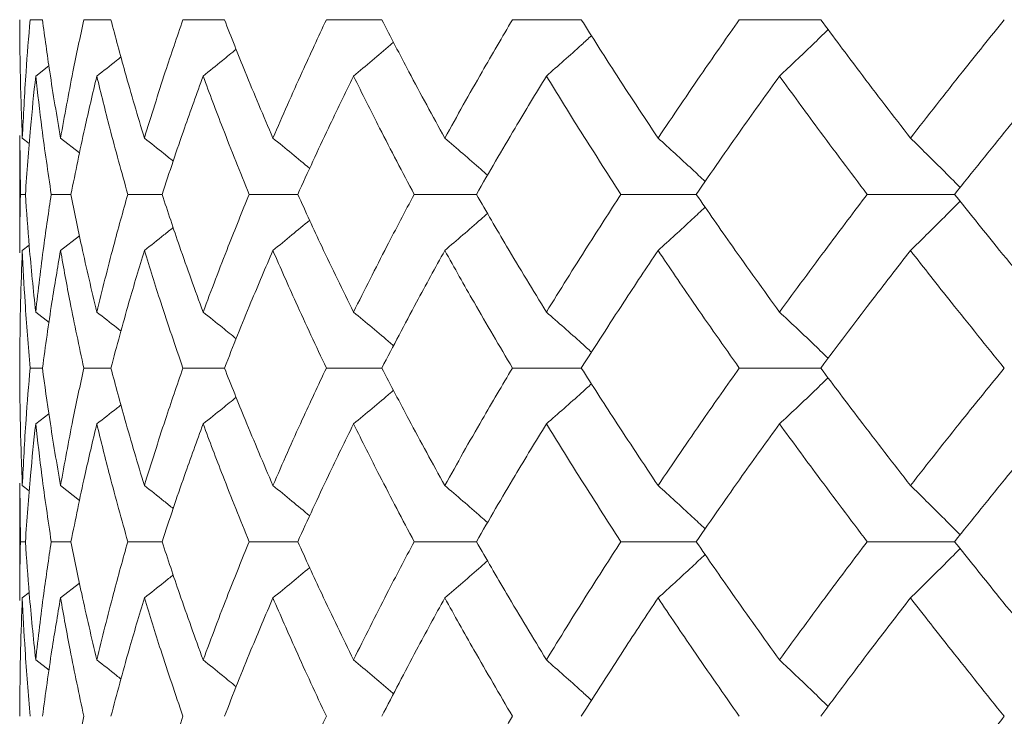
# Model space of a CAD drawing. Header units: inches. Extents: x -3.7 to 22.7, y -9.6 to 17.3.
# Tile 42 of 130: x -2.091 to -1.748, y -0.118 to 0.125. Entities that reach past the tile are written whole.
import ezdxf

# ---------------------------------------------------------------- set-up
doc = ezdxf.new("R2010")
doc.units = ezdxf.units.IN
doc.header["$MEASUREMENT"] = 0

msp = doc.modelspace()

# ---------------------------------------------------------------- linework, layer by layer
at = {"color": 7, "linetype": 'Continuous', "lineweight": 15}
for p, q in [((-2.08333, 0.12526), (-2.08764, 0.12526)), ((-2.05944, 0.12526), (-2.06888, 0.12526)), ((-2.01981, 0.12526), (-2.03429, 0.12526)), ((-1.96488, 0.12526), (-1.98423, 0.12526)), ((-1.89525, 0.12526), (-1.91927, 0.12526)), ((-1.81168, 0.12526), (-1.84011, 0.12526)), ((-2.08569, 0.10557), (-2.08107, 0.10915)), ((-2.09123, 0.08481), (-2.09123, 0.04384)), ((-2.091, 0.0643), (-2.0912, 0.08481)), ((-2.09036, 0.08394), (-2.08792, 0.08205)), ((-2.07702, 0.08394), (-2.07036, 0.07875)), ((-2.08929, 0.0643), (-2.091, 0.0643)), ((-2.07337, 0.0643), (-2.08026, 0.0643)), ((-2.04157, 0.0643), (-2.05354, 0.0643)), ((-1.99422, 0.0643), (-2.01116, 0.0643)), ((-1.93186, 0.0643), (-1.95358, 0.0643)), ((-1.85515, 0.0643), (-1.88141, 0.0643)), ((-1.76495, 0.0643), (-1.79546, 0.0643)), ((-2.07702, 0.04471), (-2.07039, 0.04986)), ((-2.09036, 0.04471), (-2.08796, 0.04655)), ((-2.08569, 0.02319), (-2.08104, 0.0196)), ((-2.08333, 0.00368), (-2.08764, 0.00368)), ((-2.05944, 0.00368), (-2.06888, 0.00368)), ((-2.01981, 0.00368), (-2.03429, 0.00368)), ((-1.96488, 0.00368), (-1.98423, 0.00368)), ((-1.89525, 0.00368), (-1.91927, 0.00368)), ((-1.81168, 0.00368), (-1.84011, 0.00368)), ((-2.08569, -0.01582), (-2.08108, -0.01227)), ((-2.09123, -0.03647), (-2.09123, -0.07745)), ((-2.091, -0.05694), (-2.0912, -0.03647)), ((-2.09036, -0.03734), (-2.08792, -0.03922)), ((-2.07702, -0.03734), (-2.07036, -0.04252)), ((-2.08929, -0.05694), (-2.091, -0.05694)), ((-2.07337, -0.05694), (-2.08026, -0.05694)), ((-2.04157, -0.05694), (-2.05354, -0.05694)), ((-1.99422, -0.05694), (-2.01116, -0.05694)), ((-1.93186, -0.05694), (-1.95358, -0.05694)), ((-1.85515, -0.05694), (-1.88141, -0.05694)), ((-1.76495, -0.05694), (-1.79546, -0.05694)), ((-2.07702, -0.07657), (-2.07039, -0.07141)), ((-2.09036, -0.07657), (-2.08796, -0.07472)), ((-2.08569, -0.09821), (-2.08104, -0.10182))]:
    msp.add_line(p, q, dxfattribs=at)
for points, knots in [([(-2.09036, 0.08394), (-2.09064, 0.09164), (-2.09116, 0.10541), (-2.09121, 0.11919), (-2.09123, 0.12526)], [0, 0, 0, 0, 0.55973, 1, 1, 1, 1]), ([(-2.09036, 0.08394), (-2.08997, 0.09164), (-2.08929, 0.10541), (-2.08814, 0.11919), (-2.08764, 0.12526)], [0, 0, 0, 0, 0.55973, 1, 1, 1, 1]), ([(-2.07702, 0.08394), (-2.07832, 0.09164), (-2.08065, 0.10541), (-2.08251, 0.11919), (-2.08333, 0.12526)], [0, 0, 0, 0, 0.55973, 1, 1, 1, 1]), ([(-2.07702, 0.08394), (-2.07562, 0.09164), (-2.07313, 0.10541), (-2.07018, 0.11919), (-2.06888, 0.12526)], [0, 0, 0, 0, 0.55973, 1, 1, 1, 1]), ([(-2.04776, 0.08394), (-2.05006, 0.09164), (-2.05417, 0.10541), (-2.05783, 0.11919), (-2.05944, 0.12526)], [0, 0, 0, 0, 0.55973, 1, 1, 1, 1]), ([(-2.04776, 0.08394), (-2.04536, 0.09164), (-2.04109, 0.10541), (-2.03637, 0.11919), (-2.03429, 0.12526)], [0, 0, 0, 0, 0.55973, 1, 1, 1, 1]), ([(-2.00289, 0.08394), (-2.00617, 0.09164), (-2.01202, 0.10541), (-2.01743, 0.11919), (-2.01981, 0.12526)], [0, 0, 0, 0, 0.55973, 1, 1, 1, 1]), ([(-2.00289, 0.08394), (-1.99952, 0.09164), (-1.99351, 0.10541), (-1.98707, 0.11919), (-1.98423, 0.12526)], [0, 0, 0, 0, 0.55973, 1, 1, 1, 1]), ([(-1.9429, 0.08394), (-1.94712, 0.09164), (-1.95465, 0.10541), (-1.96175, 0.11919), (-1.96488, 0.12526)], [0, 0, 0, 0, 0.55973, 1, 1, 1, 1]), ([(-1.9429, 0.08394), (-1.9386, 0.09164), (-1.93092, 0.10541), (-1.92283, 0.11919), (-1.91927, 0.12526)], [0, 0, 0, 0, 0.55973, 1, 1, 1, 1]), ([(-1.86846, 0.08394), (-1.87357, 0.09164), (-1.88269, 0.10541), (-1.89141, 0.11919), (-1.89525, 0.12526)], [0, 0, 0, 0, 0.55973, 1, 1, 1, 1]), ([(-1.86846, 0.08394), (-1.86327, 0.09164), (-1.854, 0.10541), (-1.84435, 0.11919), (-1.84011, 0.12526)], [0, 0, 0, 0, 0.55973, 1, 1, 1, 1]), ([(-1.78037, 0.08394), (-1.78632, 0.09164), (-1.79693, 0.10541), (-1.80717, 0.11919), (-1.81168, 0.12526)], [0, 0, 0, 0, 0.55973, 1, 1, 1, 1]), ([(-1.78037, 0.08394), (-1.77435, 0.09164), (-1.7636, 0.10541), (-1.7525, 0.11919), (-1.74761, 0.12526)], [0, 0, 0, 0, 0.55973, 1, 1, 1, 1]), ([(-1.82607, 0.10557), (-1.82415, 0.10738), (-1.82031, 0.11099), (-1.81465, 0.1164), (-1.81093, 0.12003), (-1.80911, 0.12182)], [0, 0, 0, 0, 0.337318, 0.674635, 1, 1, 1, 1]), ([(-1.97475, 0.10557), (-1.97259, 0.10738), (-1.96828, 0.11099), (-1.96363, 0.11493), (-1.96115, 0.11709), (-1.96079, 0.1174)], [0, 0, 0, 0, 0.461504, 0.923007, 1, 1, 1, 1]), ([(-1.90744, 0.10557), (-1.90539, 0.10738), (-1.90129, 0.11099), (-1.89604, 0.11569), (-1.89286, 0.1186), (-1.89169, 0.11967)], [0, 0, 0, 0, 0.388001, 0.776003, 1, 1, 1, 1]), ([(-2.02725, 0.10557), (-2.02501, 0.10738), (-2.02115, 0.11048), (-2.01732, 0.11363), (-2.01571, 0.11495)], [0, 0, 0, 0, 0.58084, 1, 1, 1, 1]), ([(-2.06437, 0.10557), (-2.06206, 0.10737), (-2.05924, 0.10958), (-2.05644, 0.11182), (-2.05592, 0.11224)], [0, 0, 0, 0, 0.81537, 1, 1, 1, 1]), ([(-2.08929, 0.0643), (-2.08874, 0.072), (-2.08776, 0.08574), (-2.08633, 0.09951), (-2.08569, 0.10557)], [0, 0, 0, 0, 0.5596645, 1, 1, 1, 1]), ([(-2.08026, 0.0643), (-2.08139, 0.072), (-2.08343, 0.08574), (-2.085, 0.09951), (-2.08569, 0.10557)], [0, 0, 0, 0, 0.5596645, 1, 1, 1, 1]), ([(-2.07337, 0.0643), (-2.07181, 0.072), (-2.06903, 0.08574), (-2.06579, 0.09951), (-2.06437, 0.10557)], [0, 0, 0, 0, 0.5596645, 1, 1, 1, 1]), ([(-2.05354, 0.0643), (-2.05569, 0.072), (-2.05951, 0.08574), (-2.06288, 0.09951), (-2.06437, 0.10557)], [0, 0, 0, 0, 0.559665, 1, 1, 1, 1]), ([(-2.04157, 0.0643), (-2.03901, 0.072), (-2.03445, 0.08574), (-2.02945, 0.09951), (-2.02725, 0.10557)], [0, 0, 0, 0, 0.5596645, 1, 1, 1, 1]), ([(-2.01116, 0.0643), (-2.01428, 0.072), (-2.01986, 0.08574), (-2.02499, 0.09951), (-2.02725, 0.10557)], [0, 0, 0, 0, 0.559665, 1, 1, 1, 1]), ([(-1.99422, 0.0643), (-1.9907, 0.072), (-1.98442, 0.08574), (-1.9777, 0.09951), (-1.97475, 0.10557)], [0, 0, 0, 0, 0.559665, 1, 1, 1, 1]), ([(-1.95358, 0.0643), (-1.95764, 0.072), (-1.9649, 0.08574), (-1.97174, 0.09951), (-1.97475, 0.10557)], [0, 0, 0, 0, 0.559665, 1, 1, 1, 1]), ([(-1.93186, 0.0643), (-1.92741, 0.072), (-1.91946, 0.08574), (-1.91112, 0.09951), (-1.90744, 0.10557)], [0, 0, 0, 0, 0.559665, 1, 1, 1, 1]), ([(-1.88141, 0.0643), (-1.88638, 0.072), (-1.89525, 0.08574), (-1.90372, 0.09951), (-1.90744, 0.10557)], [0, 0, 0, 0, 0.559665, 1, 1, 1, 1]), ([(-1.85515, 0.0643), (-1.84983, 0.072), (-1.84031, 0.08574), (-1.83042, 0.09951), (-1.82607, 0.10557)], [0, 0, 0, 0, 0.5596645, 1, 1, 1, 1]), ([(-1.79546, 0.0643), (-1.80128, 0.072), (-1.81166, 0.08574), (-1.82166, 0.09951), (-1.82607, 0.10557)], [0, 0, 0, 0, 0.559665, 1, 1, 1, 1]), ([(-1.76495, 0.0643), (-1.75881, 0.072), (-1.74782, 0.08574), (-1.7365, 0.09951), (-1.73151, 0.10557)], [0, 0, 0, 0, 0.559665, 1, 1, 1, 1]), ([(-2.04776, 0.08394), (-2.04548, 0.08213), (-2.04211, 0.07946), (-2.03875, 0.07675), (-2.03766, 0.07587)], [0, 0, 0, 0, 0.674052, 1, 1, 1, 1]), ([(-2.00289, 0.08394), (-2.00069, 0.08213), (-1.99639, 0.07862), (-1.99212, 0.07506), (-1.99005, 0.07332)], [0, 0, 0, 0, 0.512874, 1, 1, 1, 1]), ([(-1.9429, 0.08394), (-1.9408, 0.08213), (-1.93658, 0.07852), (-1.9316, 0.0742), (-1.92874, 0.07167), (-1.92797, 0.07098)], [0, 0, 0, 0, 0.421083, 0.842166, 1, 1, 1, 1]), ([(-1.86846, 0.08394), (-1.86647, 0.08213), (-1.8625, 0.07852), (-1.85701, 0.07348), (-1.85354, 0.07021), (-1.85203, 0.06878)], [0, 0, 0, 0, 0.360851, 0.721702, 1, 1, 1, 1]), ([(-1.78037, 0.08394), (-1.77853, 0.08213), (-1.77483, 0.07852), (-1.76904, 0.07279), (-1.76513, 0.06882), (-1.76303, 0.06669)], [0, 0, 0, 0, 0.317488, 0.634976, 1, 1, 1, 1]), ([(-2.0912, 0.04384), (-2.09121, 0.04462), (-2.09129, 0.05143), (-2.09114, 0.05826), (-2.091, 0.0643)], [0, 0, 0, 0, 0.114506, 1, 1, 1, 1]), ([(-2.08569, 0.02319), (-2.08649, 0.03085), (-2.08791, 0.04454), (-2.08887, 0.05826), (-2.08929, 0.0643)], [0, 0, 0, 0, 0.559527, 1, 1, 1, 1]), ([(-2.08569, 0.02319), (-2.0848, 0.03085), (-2.08321, 0.04454), (-2.08116, 0.05826), (-2.08026, 0.0643)], [0, 0, 0, 0, 0.559527, 1, 1, 1, 1]), ([(-2.06437, 0.02319), (-2.06617, 0.03085), (-2.06939, 0.04454), (-2.07216, 0.05826), (-2.07337, 0.0643)], [0, 0, 0, 0, 0.559527, 1, 1, 1, 1]), ([(-2.06437, 0.02319), (-2.06247, 0.03085), (-2.05908, 0.04454), (-2.05524, 0.05826), (-2.05354, 0.0643)], [0, 0, 0, 0, 0.559527, 1, 1, 1, 1]), ([(-2.02725, 0.02319), (-2.03004, 0.03085), (-2.03503, 0.04454), (-2.03957, 0.05826), (-2.04157, 0.0643)], [0, 0, 0, 0, 0.5595273, 1, 1, 1, 1]), ([(-2.02725, 0.02319), (-2.02436, 0.03085), (-2.01921, 0.04454), (-2.01362, 0.05826), (-2.01116, 0.0643)], [0, 0, 0, 0, 0.559527, 1, 1, 1, 1]), ([(-1.97475, 0.02319), (-1.9785, 0.03085), (-1.9852, 0.04454), (-1.99146, 0.05826), (-1.99422, 0.0643)], [0, 0, 0, 0, 0.5595273, 1, 1, 1, 1]), ([(-1.97475, 0.02319), (-1.97091, 0.03085), (-1.96405, 0.04454), (-1.95678, 0.05826), (-1.95358, 0.0643)], [0, 0, 0, 0, 0.559527, 1, 1, 1, 1]), ([(-1.90744, 0.02319), (-1.91211, 0.03085), (-1.92045, 0.04454), (-1.92837, 0.05826), (-1.93186, 0.0643)], [0, 0, 0, 0, 0.559527, 1, 1, 1, 1]), ([(-1.90744, 0.02319), (-1.90269, 0.03085), (-1.8942, 0.04454), (-1.88532, 0.05826), (-1.88141, 0.0643)], [0, 0, 0, 0, 0.559527, 1, 1, 1, 1]), ([(-1.82607, 0.02319), (-1.8316, 0.03085), (-1.84148, 0.04454), (-1.85097, 0.05826), (-1.85515, 0.0643)], [0, 0, 0, 0, 0.559527, 1, 1, 1, 1]), ([(-1.82607, 0.02319), (-1.82045, 0.03085), (-1.81043, 0.04454), (-1.80004, 0.05826), (-1.79546, 0.0643)], [0, 0, 0, 0, 0.5595273, 1, 1, 1, 1]), ([(-1.78037, 0.04471), (-1.77852, 0.04651), (-1.77482, 0.05011), (-1.76904, 0.05583), (-1.76512, 0.0598), (-1.76304, 0.06191)], [0, 0, 0, 0, 0.317748, 0.635496, 1, 1, 1, 1]), ([(-1.73151, 0.02319), (-1.73785, 0.03085), (-1.74917, 0.04454), (-1.76013, 0.05826), (-1.76495, 0.0643)], [0, 0, 0, 0, 0.559527, 1, 1, 1, 1]), ([(-1.86846, 0.04471), (-1.86647, 0.04651), (-1.86249, 0.05011), (-1.85701, 0.05514), (-1.85354, 0.0584), (-1.85203, 0.05982)], [0, 0, 0, 0, 0.361223, 0.722446, 1, 1, 1, 1]), ([(-2.00289, 0.04471), (-2.00068, 0.0465), (-1.99639, 0.05001), (-1.99213, 0.05356), (-1.99006, 0.05528)], [0, 0, 0, 0, 0.5139001, 1, 1, 1, 1]), ([(-1.9429, 0.04471), (-1.9408, 0.04651), (-1.93658, 0.05011), (-1.9316, 0.05441), (-1.92875, 0.05694), (-1.92797, 0.05763)], [0, 0, 0, 0, 0.421667, 0.843334, 1, 1, 1, 1]), ([(-2.04776, 0.04471), (-2.04548, 0.0465), (-2.04211, 0.04916), (-2.03877, 0.05186), (-2.03768, 0.05273)], [0, 0, 0, 0, 0.676171, 1, 1, 1, 1]), ([(-2.09123, 0.00368), (-2.09119, 0.01132), (-2.09112, 0.02498), (-2.09059, 0.03867), (-2.09036, 0.04471)], [0, 0, 0, 0, 0.559462, 1, 1, 1, 1]), ([(-2.08764, 0.00368), (-2.08827, 0.01132), (-2.0894, 0.02498), (-2.09006, 0.03867), (-2.09036, 0.04471)], [0, 0, 0, 0, 0.559462, 1, 1, 1, 1]), ([(-2.08333, 0.00368), (-2.08228, 0.01132), (-2.08039, 0.02498), (-2.07805, 0.03867), (-2.07702, 0.04471)], [0, 0, 0, 0, 0.559462, 1, 1, 1, 1]), ([(-2.06888, 0.00368), (-2.07052, 0.01132), (-2.07346, 0.02498), (-2.07593, 0.03867), (-2.07702, 0.04471)], [0, 0, 0, 0, 0.559462, 1, 1, 1, 1]), ([(-2.05944, 0.00368), (-2.05738, 0.01132), (-2.0537, 0.02498), (-2.04958, 0.03867), (-2.04776, 0.04471)], [0, 0, 0, 0, 0.559462, 1, 1, 1, 1]), ([(-2.03429, 0.00368), (-2.03692, 0.01132), (-2.04163, 0.02498), (-2.04588, 0.03867), (-2.04776, 0.04471)], [0, 0, 0, 0, 0.559462, 1, 1, 1, 1]), ([(-2.01981, 0.00368), (-2.01677, 0.01132), (-2.01134, 0.02498), (-2.00547, 0.03867), (-2.00289, 0.04471)], [0, 0, 0, 0, 0.559462, 1, 1, 1, 1]), ([(-1.98423, 0.00368), (-1.98783, 0.01132), (-1.99426, 0.02498), (-2.00025, 0.03867), (-2.00289, 0.04471)], [0, 0, 0, 0, 0.559462, 1, 1, 1, 1]), ([(-1.96488, 0.00368), (-1.96089, 0.01132), (-1.95376, 0.02498), (-1.94622, 0.03867), (-1.9429, 0.04471)], [0, 0, 0, 0, 0.559462, 1, 1, 1, 1]), ([(-1.91927, 0.00368), (-1.92379, 0.01132), (-1.93187, 0.02498), (-1.93953, 0.03867), (-1.9429, 0.04471)], [0, 0, 0, 0, 0.559462, 1, 1, 1, 1]), ([(-1.89525, 0.00368), (-1.89036, 0.01132), (-1.88161, 0.02498), (-1.87248, 0.03867), (-1.86846, 0.04471)], [0, 0, 0, 0, 0.559462, 1, 1, 1, 1]), ([(-1.84011, 0.00368), (-1.8455, 0.01132), (-1.85515, 0.02498), (-1.86439, 0.03867), (-1.86846, 0.04471)], [0, 0, 0, 0, 0.559462, 1, 1, 1, 1]), ([(-1.81168, 0.00368), (-1.80594, 0.01132), (-1.79567, 0.02498), (-1.78505, 0.03867), (-1.78037, 0.04471)], [0, 0, 0, 0, 0.559462, 1, 1, 1, 1]), ([(-1.74761, 0.00368), (-1.75382, 0.01132), (-1.76492, 0.02498), (-1.77565, 0.03867), (-1.78037, 0.04471)], [0, 0, 0, 0, 0.559462, 1, 1, 1, 1]), ([(-2.06437, 0.02319), (-2.06206, 0.02139), (-2.05922, 0.01919), (-2.05641, 0.01697), (-2.05589, 0.01656)], [0, 0, 0, 0, 0.81536, 1, 1, 1, 1]), ([(-2.02725, 0.02319), (-2.025, 0.02139), (-2.02114, 0.01831), (-2.0173, 0.01518), (-2.0157, 0.01387)], [0, 0, 0, 0, 0.581822, 1, 1, 1, 1]), ([(-1.97475, 0.02319), (-1.97259, 0.02139), (-1.96826, 0.01779), (-1.96361, 0.01388), (-1.96113, 0.01175), (-1.96078, 0.01145)], [0, 0, 0, 0, 0.462668, 0.925337, 1, 1, 1, 1]), ([(-1.90744, 0.02319), (-1.90539, 0.02139), (-1.90128, 0.0178), (-1.89602, 0.01314), (-1.89284, 0.01025), (-1.89168, 0.00921)], [0, 0, 0, 0, 0.389165, 0.778331, 1, 1, 1, 1]), ([(-1.82607, 0.02319), (-1.82414, 0.02139), (-1.82029, 0.0178), (-1.81463, 0.01244), (-1.81092, 0.00884), (-1.80911, 0.00709)], [0, 0, 0, 0, 0.338424, 0.676849, 1, 1, 1, 1]), ([(-2.09036, -0.03734), (-2.09064, -0.02967), (-2.09116, -0.01598), (-2.09121, -0.00232), (-2.09123, 0.00368)], [0, 0, 0, 0, 0.560541, 1, 1, 1, 1]), ([(-2.09036, -0.03734), (-2.08997, -0.02967), (-2.08929, -0.01598), (-2.08814, -0.00232), (-2.08764, 0.00368)], [0, 0, 0, 0, 0.560541, 1, 1, 1, 1]), ([(-2.07702, -0.03734), (-2.07832, -0.02967), (-2.08065, -0.01598), (-2.08251, -0.00232), (-2.08333, 0.00368)], [0, 0, 0, 0, 0.560541, 1, 1, 1, 1]), ([(-2.07702, -0.03734), (-2.07562, -0.02967), (-2.07313, -0.01598), (-2.07018, -0.00232), (-2.06888, 0.00368)], [0, 0, 0, 0, 0.5605414, 1, 1, 1, 1]), ([(-2.04776, -0.03734), (-2.05006, -0.02967), (-2.05417, -0.01598), (-2.05783, -0.00232), (-2.05944, 0.00368)], [0, 0, 0, 0, 0.560541, 1, 1, 1, 1]), ([(-2.04776, -0.03734), (-2.04536, -0.02967), (-2.04109, -0.01598), (-2.03636, -0.00232), (-2.03429, 0.00368)], [0, 0, 0, 0, 0.5605414, 1, 1, 1, 1]), ([(-2.00289, -0.03734), (-2.00617, -0.02967), (-2.01201, -0.01598), (-2.01743, -0.00232), (-2.01981, 0.00368)], [0, 0, 0, 0, 0.560541, 1, 1, 1, 1]), ([(-2.00289, -0.03734), (-1.99952, -0.02967), (-1.99352, -0.01598), (-1.98707, -0.00232), (-1.98423, 0.00368)], [0, 0, 0, 0, 0.560541, 1, 1, 1, 1]), ([(-1.9429, -0.03734), (-1.94712, -0.02967), (-1.95464, -0.01598), (-1.96175, -0.00232), (-1.96488, 0.00368)], [0, 0, 0, 0, 0.560541, 1, 1, 1, 1]), ([(-1.9429, -0.03734), (-1.9386, -0.02967), (-1.93093, -0.01598), (-1.92283, -0.00232), (-1.91927, 0.00368)], [0, 0, 0, 0, 0.560541, 1, 1, 1, 1]), ([(-1.86846, -0.03734), (-1.87357, -0.02967), (-1.88268, -0.01598), (-1.89141, -0.00232), (-1.89525, 0.00368)], [0, 0, 0, 0, 0.560541, 1, 1, 1, 1]), ([(-1.86846, -0.03734), (-1.86327, -0.02967), (-1.85401, -0.01598), (-1.84435, -0.00232), (-1.84011, 0.00368)], [0, 0, 0, 0, 0.560541, 1, 1, 1, 1]), ([(-1.78037, -0.03734), (-1.78632, -0.02967), (-1.79693, -0.01598), (-1.80718, -0.00232), (-1.81168, 0.00368)], [0, 0, 0, 0, 0.560541, 1, 1, 1, 1]), ([(-1.78037, -0.03734), (-1.77435, -0.02967), (-1.76361, -0.01598), (-1.75249, -0.00232), (-1.74761, 0.00368)], [0, 0, 0, 0, 0.560541, 1, 1, 1, 1]), ([(-1.82607, -0.01582), (-1.82414, -0.01403), (-1.82029, -0.01043), (-1.81463, -0.00507), (-1.81092, -0.00148), (-1.80911, 0.00027)], [0, 0, 0, 0, 0.338501, 0.677002, 1, 1, 1, 1]), ([(-1.90744, -0.01582), (-1.90539, -0.01403), (-1.90128, -0.01043), (-1.89602, -0.00578), (-1.89284, -0.00289), (-1.89169, -0.00185)], [0, 0, 0, 0, 0.38935, 0.7787, 1, 1, 1, 1]), ([(-2.02725, -0.01582), (-2.025, -0.01403), (-2.02114, -0.01095), (-2.01731, -0.00783), (-2.01572, -0.00653)], [0, 0, 0, 0, 0.58277, 1, 1, 1, 1]), ([(-1.97475, -0.01582), (-1.97259, -0.01403), (-1.96826, -0.01043), (-1.96361, -0.00652), (-1.96113, -0.00439), (-1.96079, -0.0041)], [0, 0, 0, 0, 0.463079, 0.926159, 1, 1, 1, 1]), ([(-2.06437, -0.01582), (-2.06206, -0.01403), (-2.05923, -0.01184), (-2.05643, -0.00962), (-2.05592, -0.00921)], [0, 0, 0, 0, 0.817982, 1, 1, 1, 1]), ([(-2.08929, -0.05694), (-2.08874, -0.04925), (-2.08777, -0.03553), (-2.08633, -0.02184), (-2.08569, -0.01582)], [0, 0, 0, 0, 0.5604762, 1, 1, 1, 1]), ([(-2.08026, -0.05694), (-2.08139, -0.04925), (-2.08343, -0.03553), (-2.085, -0.02184), (-2.08569, -0.01582)], [0, 0, 0, 0, 0.560476, 1, 1, 1, 1]), ([(-2.07337, -0.05694), (-2.07181, -0.04925), (-2.06903, -0.03553), (-2.06579, -0.02184), (-2.06437, -0.01582)], [0, 0, 0, 0, 0.560476, 1, 1, 1, 1]), ([(-2.05354, -0.05694), (-2.05569, -0.04925), (-2.05951, -0.03553), (-2.06288, -0.02184), (-2.06437, -0.01582)], [0, 0, 0, 0, 0.5604762, 1, 1, 1, 1]), ([(-2.04157, -0.05694), (-2.03901, -0.04925), (-2.03446, -0.03553), (-2.02945, -0.02184), (-2.02725, -0.01582)], [0, 0, 0, 0, 0.5604762, 1, 1, 1, 1]), ([(-2.01116, -0.05694), (-2.01428, -0.04925), (-2.01985, -0.03553), (-2.02499, -0.02184), (-2.02725, -0.01582)], [0, 0, 0, 0, 0.560476, 1, 1, 1, 1]), ([(-1.99422, -0.05694), (-1.9907, -0.04925), (-1.98442, -0.03553), (-1.9777, -0.02184), (-1.97475, -0.01582)], [0, 0, 0, 0, 0.560476, 1, 1, 1, 1]), ([(-1.95358, -0.05694), (-1.95764, -0.04925), (-1.9649, -0.03553), (-1.97174, -0.02184), (-1.97475, -0.01582)], [0, 0, 0, 0, 0.560476, 1, 1, 1, 1]), ([(-1.93186, -0.05694), (-1.92741, -0.04925), (-1.91947, -0.03553), (-1.91112, -0.02184), (-1.90744, -0.01582)], [0, 0, 0, 0, 0.560476, 1, 1, 1, 1]), ([(-1.88141, -0.05694), (-1.88638, -0.04925), (-1.89524, -0.03553), (-1.90372, -0.02184), (-1.90744, -0.01582)], [0, 0, 0, 0, 0.5604762, 1, 1, 1, 1]), ([(-1.85515, -0.05694), (-1.84983, -0.04925), (-1.84032, -0.03553), (-1.83042, -0.02184), (-1.82607, -0.01582)], [0, 0, 0, 0, 0.560476, 1, 1, 1, 1]), ([(-1.79546, -0.05694), (-1.80128, -0.04925), (-1.81165, -0.03553), (-1.82166, -0.02184), (-1.82607, -0.01582)], [0, 0, 0, 0, 0.560476, 1, 1, 1, 1]), ([(-1.76495, -0.05694), (-1.7588, -0.04925), (-1.74783, -0.03553), (-1.73649, -0.02184), (-1.73151, -0.01582)], [0, 0, 0, 0, 0.5604762, 1, 1, 1, 1]), ([(-2.04776, -0.03734), (-2.04548, -0.03914), (-2.0421, -0.0418), (-2.03875, -0.04451), (-2.03766, -0.04539)], [0, 0, 0, 0, 0.674535, 1, 1, 1, 1]), ([(-2.00289, -0.03734), (-2.00068, -0.03914), (-1.99638, -0.04265), (-1.99212, -0.0462), (-1.99004, -0.04793)], [0, 0, 0, 0, 0.513216, 1, 1, 1, 1]), ([(-1.9429, -0.03734), (-1.9408, -0.03914), (-1.93658, -0.04274), (-1.93159, -0.04705), (-1.92874, -0.04959), (-1.92796, -0.05027)], [0, 0, 0, 0, 0.42135, 0.8427, 1, 1, 1, 1]), ([(-1.86846, -0.03734), (-1.86647, -0.03914), (-1.86249, -0.04274), (-1.85701, -0.04778), (-1.85354, -0.05104), (-1.85203, -0.05246)], [0, 0, 0, 0, 0.361078, 0.722156, 1, 1, 1, 1]), ([(-1.78037, -0.03734), (-1.77852, -0.03914), (-1.77482, -0.04274), (-1.76904, -0.04847), (-1.76512, -0.05243), (-1.76303, -0.05455)], [0, 0, 0, 0, 0.317693, 0.635385, 1, 1, 1, 1]), ([(-2.0912, -0.07745), (-2.09121, -0.07665), (-2.09129, -0.06981), (-2.09114, -0.06298), (-2.091, -0.05694)], [0, 0, 0, 0, 0.115573, 1, 1, 1, 1]), ([(-2.08569, -0.09821), (-2.08649, -0.09049), (-2.08791, -0.07673), (-2.08887, -0.06298), (-2.08929, -0.05694)], [0, 0, 0, 0, 0.560339, 1, 1, 1, 1]), ([(-2.08569, -0.09821), (-2.0848, -0.09049), (-2.08321, -0.07673), (-2.08116, -0.06298), (-2.08026, -0.05694)], [0, 0, 0, 0, 0.560339, 1, 1, 1, 1]), ([(-2.06437, -0.09821), (-2.06617, -0.09049), (-2.06939, -0.07673), (-2.07216, -0.06298), (-2.07337, -0.05694)], [0, 0, 0, 0, 0.560339, 1, 1, 1, 1]), ([(-2.06437, -0.09821), (-2.06247, -0.09049), (-2.05908, -0.07673), (-2.05523, -0.06298), (-2.05354, -0.05694)], [0, 0, 0, 0, 0.560339, 1, 1, 1, 1]), ([(-2.02725, -0.09821), (-2.03004, -0.09049), (-2.03503, -0.07673), (-2.03957, -0.06298), (-2.04157, -0.05694)], [0, 0, 0, 0, 0.560339, 1, 1, 1, 1]), ([(-2.02725, -0.09821), (-2.02436, -0.09049), (-2.01921, -0.07673), (-2.01362, -0.06298), (-2.01116, -0.05694)], [0, 0, 0, 0, 0.560339, 1, 1, 1, 1]), ([(-1.97475, -0.09821), (-1.9785, -0.09049), (-1.98519, -0.07673), (-1.99147, -0.06298), (-1.99422, -0.05694)], [0, 0, 0, 0, 0.560339, 1, 1, 1, 1]), ([(-1.97475, -0.09821), (-1.97091, -0.09049), (-1.96406, -0.07673), (-1.95678, -0.06298), (-1.95358, -0.05694)], [0, 0, 0, 0, 0.560339, 1, 1, 1, 1]), ([(-1.90744, -0.09821), (-1.91211, -0.09049), (-1.92044, -0.07673), (-1.92837, -0.06298), (-1.93186, -0.05694)], [0, 0, 0, 0, 0.560339, 1, 1, 1, 1]), ([(-1.90744, -0.09821), (-1.90269, -0.09049), (-1.89421, -0.07673), (-1.88532, -0.06298), (-1.88141, -0.05694)], [0, 0, 0, 0, 0.560339, 1, 1, 1, 1]), ([(-1.82607, -0.09821), (-1.8316, -0.09049), (-1.84148, -0.07673), (-1.85098, -0.06298), (-1.85515, -0.05694)], [0, 0, 0, 0, 0.560339, 1, 1, 1, 1]), ([(-1.82607, -0.09821), (-1.82045, -0.09049), (-1.81044, -0.07673), (-1.80004, -0.06298), (-1.79546, -0.05694)], [0, 0, 0, 0, 0.560339, 1, 1, 1, 1]), ([(-1.73151, -0.09821), (-1.73785, -0.09049), (-1.74916, -0.07673), (-1.76013, -0.06298), (-1.76495, -0.05694)], [0, 0, 0, 0, 0.560339, 1, 1, 1, 1]), ([(-1.86846, -0.07657), (-1.86647, -0.07477), (-1.8625, -0.07116), (-1.85702, -0.06612), (-1.85355, -0.06285), (-1.85204, -0.06143)], [0, 0, 0, 0, 0.360977, 0.721953, 1, 1, 1, 1]), ([(-1.78037, -0.07657), (-1.77853, -0.07477), (-1.77483, -0.07116), (-1.76904, -0.06542), (-1.76513, -0.06145), (-1.76304, -0.05933)], [0, 0, 0, 0, 0.317535, 0.635069, 1, 1, 1, 1]), ([(-1.9429, -0.07657), (-1.9408, -0.07477), (-1.93658, -0.07116), (-1.93161, -0.06684), (-1.92875, -0.06431), (-1.92798, -0.06362)], [0, 0, 0, 0, 0.421367, 0.842734, 1, 1, 1, 1]), ([(-2.04776, -0.07657), (-2.04548, -0.07477), (-2.04211, -0.0721), (-2.03877, -0.0694), (-2.03768, -0.06853)], [0, 0, 0, 0, 0.675594, 1, 1, 1, 1]), ([(-2.00289, -0.07657), (-2.00069, -0.07477), (-1.99639, -0.07126), (-1.99213, -0.0677), (-1.99006, -0.06597)], [0, 0, 0, 0, 0.5135029, 1, 1, 1, 1]), ([(-2.09123, -0.11789), (-2.09119, -0.11017), (-2.09112, -0.09639), (-2.09059, -0.08262), (-2.09036, -0.07657)], [0, 0, 0, 0, 0.560274, 1, 1, 1, 1]), ([(-2.08764, -0.11789), (-2.08827, -0.11017), (-2.08939, -0.09639), (-2.09006, -0.08262), (-2.09036, -0.07657)], [0, 0, 0, 0, 0.560274, 1, 1, 1, 1]), ([(-2.08333, -0.11789), (-2.08228, -0.11017), (-2.08039, -0.09639), (-2.07805, -0.08262), (-2.07702, -0.07657)], [0, 0, 0, 0, 0.560274, 1, 1, 1, 1]), ([(-2.06888, -0.11789), (-2.07052, -0.11017), (-2.07345, -0.09639), (-2.07593, -0.08262), (-2.07702, -0.07657)], [0, 0, 0, 0, 0.560274, 1, 1, 1, 1]), ([(-2.05944, -0.11789), (-2.05738, -0.11017), (-2.0537, -0.09639), (-2.04957, -0.08262), (-2.04776, -0.07657)], [0, 0, 0, 0, 0.560274, 1, 1, 1, 1]), ([(-2.03429, -0.11789), (-2.03692, -0.11017), (-2.04163, -0.09639), (-2.04589, -0.08262), (-2.04776, -0.07657)], [0, 0, 0, 0, 0.560274, 1, 1, 1, 1]), ([(-2.01981, -0.11789), (-2.01677, -0.11017), (-2.01134, -0.09639), (-2.00547, -0.08262), (-2.00289, -0.07657)], [0, 0, 0, 0, 0.560274, 1, 1, 1, 1]), ([(-1.98423, -0.11789), (-1.98783, -0.11017), (-1.99426, -0.09639), (-2.00025, -0.08262), (-2.00289, -0.07657)], [0, 0, 0, 0, 0.560274, 1, 1, 1, 1]), ([(-1.96488, -0.11789), (-1.96089, -0.11017), (-1.95377, -0.09639), (-1.94622, -0.08262), (-1.9429, -0.07657)], [0, 0, 0, 0, 0.5602736, 1, 1, 1, 1]), ([(-1.91927, -0.11789), (-1.92379, -0.11017), (-1.93187, -0.09639), (-1.93953, -0.08262), (-1.9429, -0.07657)], [0, 0, 0, 0, 0.560274, 1, 1, 1, 1]), ([(-1.89525, -0.11789), (-1.89035, -0.11017), (-1.88162, -0.09639), (-1.87248, -0.08262), (-1.86846, -0.07657)], [0, 0, 0, 0, 0.560274, 1, 1, 1, 1]), ([(-1.84011, -0.11789), (-1.8455, -0.11017), (-1.85514, -0.09639), (-1.86439, -0.08262), (-1.86846, -0.07657)], [0, 0, 0, 0, 0.560274, 1, 1, 1, 1]), ([(-1.81168, -0.11789), (-1.80594, -0.11017), (-1.79568, -0.09639), (-1.78505, -0.08262), (-1.78037, -0.07657)], [0, 0, 0, 0, 0.560274, 1, 1, 1, 1]), ([(-1.74761, -0.11789), (-1.75382, -0.11017), (-1.76491, -0.09639), (-1.77565, -0.08262), (-1.78037, -0.07657)], [0, 0, 0, 0, 0.560274, 1, 1, 1, 1]), ([(-2.06437, -0.09821), (-2.06206, -0.10001), (-2.05923, -0.10223), (-2.05642, -0.10448), (-2.05589, -0.1049)], [0, 0, 0, 0, 0.812629, 1, 1, 1, 1]), ([(-2.02725, -0.09821), (-2.02501, -0.10001), (-2.02114, -0.10312), (-2.0173, -0.10628), (-2.01569, -0.1076)], [0, 0, 0, 0, 0.579824, 1, 1, 1, 1]), ([(-1.97475, -0.09821), (-1.97259, -0.10001), (-1.96828, -0.10363), (-1.96362, -0.10757), (-1.96114, -0.10973), (-1.96078, -0.11005)], [0, 0, 0, 0, 0.461051, 0.922103, 1, 1, 1, 1]), ([(-1.90744, -0.09821), (-1.90539, -0.10001), (-1.90129, -0.10363), (-1.89604, -0.10832), (-1.89285, -0.11125), (-1.89168, -0.11232)], [0, 0, 0, 0, 0.387792, 0.775584, 1, 1, 1, 1]), ([(-1.82607, -0.09821), (-1.82415, -0.10001), (-1.82031, -0.10363), (-1.81465, -0.10903), (-1.81093, -0.11267), (-1.80911, -0.11446)], [0, 0, 0, 0, 0.337228, 0.674456, 1, 1, 1, 1]), ([(-2.07702, -0.1593), (-2.07562, -0.15156), (-2.07313, -0.13776), (-2.07018, -0.12396), (-2.06888, -0.11789)], [0, 0, 0, 0, 0.560136, 1, 1, 1, 1]), ([(-2.04776, -0.1593), (-2.04536, -0.15156), (-2.04109, -0.13776), (-2.03637, -0.12396), (-2.03429, -0.11789)], [0, 0, 0, 0, 0.5601361, 1, 1, 1, 1]), ([(-2.00289, -0.1593), (-1.99952, -0.15156), (-1.99351, -0.13776), (-1.98707, -0.12396), (-1.98423, -0.11789)], [0, 0, 0, 0, 0.560136, 1, 1, 1, 1]), ([(-1.9429, -0.1593), (-1.9386, -0.15156), (-1.93092, -0.13776), (-1.92283, -0.12396), (-1.91927, -0.11789)], [0, 0, 0, 0, 0.560136, 1, 1, 1, 1]), ([(-1.78037, -0.1593), (-1.77435, -0.15156), (-1.76361, -0.13776), (-1.7525, -0.12396), (-1.74761, -0.11789)], [0, 0, 0, 0, 0.560136, 1, 1, 1, 1])]:
    msp.add_open_spline(points, degree=3, knots=knots, dxfattribs=at)

doc.saveas('drawing.dxf')
